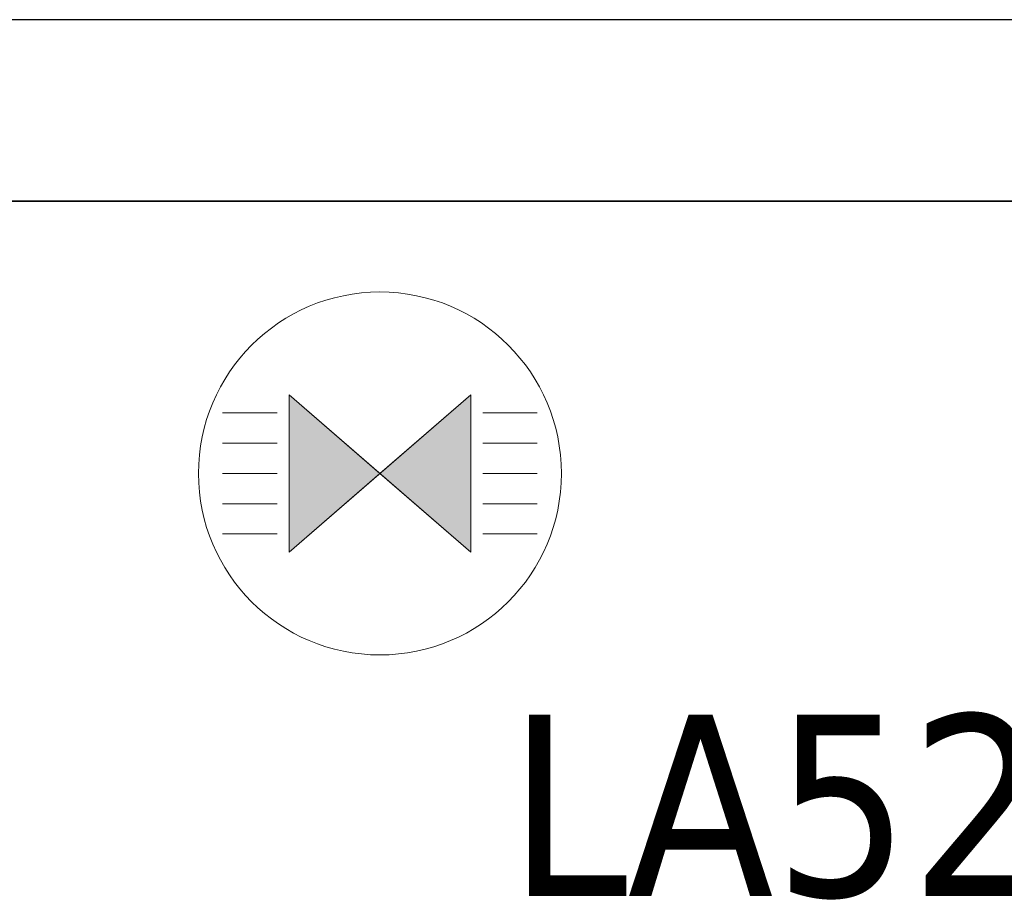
# Model space of a CAD drawing. Header units: metres. Extents: x 391.1 to 430.4, y 12.7 to 28.4.
# Tile 81 of 186: x 403.357 to 404.171, y 27.494 to 28.221. Entities that reach past the tile are written whole.
import ezdxf

# ---------------------------------------------------------------- set-up
doc = ezdxf.new("R2010")
doc.units = ezdxf.units.M
doc.layers.add('01_SUELOS', color=7, linetype='Continuous', lineweight=25, true_color=0x007f00)
for name, color, linetype, lineweight in [('A-DETL-GENF-OTLN', 7, 'Continuous', 18), ('A-WALL-____-MCUT', 7, 'Continuous', 25), ('A-WALL-____-OTLN', 7, 'Continuous', 25), ('E-LITE-EQPM-IDEN', 7, 'Continuous', 30)]:
    doc.layers.add(name, color=color, linetype=linetype, lineweight=lineweight)
doc.styles.add('Tahoma_4', font='tahoma.ttf', dxfattribs={"height": 0.15})

# ---------------------------------------------------------------- blocks, each defined once
blk = doc.blocks.new('Family - Envans PB-155714-02_ENLLUMENAT_P0')
at = {"layer": 'A-WALL-____-MCUT', "color": 253, "true_color": 0xaaaaaa}
for p, q in [((2.61, 0.15), (0, 0.15)), ((0, 0), (2.61, 0))]:
    blk.add_line(p, q, dxfattribs=at)
at = {"layer": 'A-WALL-____-OTLN', "color": 253, "true_color": 0xaaaaaa}
for p, q in [((2.61, 0.15), (0, 0.15)), ((0, 0), (2.61, 0))]:
    blk.add_line(p, q, dxfattribs=at)
at = {"layer": 'A-WALL-____-OTLN', "color": 253, "lineweight": 18, "true_color": 0xaaaaaa}
blk.add_line((0, 0), (2.61, 0), dxfattribs=at)
blk = doc.blocks.new('Family - LONDR55-XX_ZZ-ARQ-CAA-M3D-Londres55-155971-02_ENLLUMENAT_P0')
at = {"layer": '01_SUELOS', "color": 9, "true_color": 0xaad4aa}
for p, q in [((8.5373, 14.87017), (5.92943, 14.87017)), ((8.5373, 14.87017), (5.92943, 14.87017)), ((5.92943, 14.87017), (8.5373, 14.87017)), ((5.92943, 14.87017), (8.5373, 14.87017))]:
    blk.add_line(p, q, dxfattribs=at)
blk = doc.blocks.new('LONDR55-XX_ZZ-ARQ-CAA-M3D-Londres55_ifc-1-02_ENLLUMENAT_P0')
at = {"layer": '01_SUELOS', "color": 253, "lineweight": 18, "true_color": 0xaaaaaa}
blk.add_blockref('Family - LONDR55-XX_ZZ-ARQ-CAA-M3D-Londres55-155971-02_ENLLUMENAT_P0', (397.32915, 13.20061), dxfattribs=at)
at = {"layer": 'A-WALL-____-OTLN', "color": 253, "lineweight": 18, "true_color": 0xaaaaaa, "rotation": 180}
blk.add_blockref('Family - Envans PB-155714-02_ENLLUMENAT_P0', (405.86645, 28.22078), dxfattribs=at)
blk = doc.blocks.new('ZYR_06_01 Detector Sostre - 01 Detector Presencia 360º-846082-02_ENLLUMENAT_P0')
at = {"layer": 'A-DETL-GENF-OTLN', "true_color": 0x00c400}
for points in [[(-0.075, -0.065), (0, 0), (-0.075, 0.065), (-0.075, 0.06019)], [(0.075, -0.065), (0.075, 0.065), (0, 0)]]:
    blk.add_hatch(color=92, dxfattribs=at).paths.add_polyline_path(points)
at = {"layer": 'A-DETL-GENF-OTLN', "color": 92, "true_color": 0x00c400}
for p, q in [((0, 0), (-0.075, 0.065)), ((-0.075, 0.065), (-0.075, -0.065)), ((-0.075, 0.065), (-0.075, -0.065)), ((-0.075, 0.065), (0.075, -0.065)), ((0.075, 0.065), (-0.075, -0.065)), ((0.075, 0.065), (0, 0)), ((0.075, -0.065), (0.075, 0.065)), ((0.075, 0.065), (0.075, -0.065)), ((-0.085, 0.05), (-0.13001, 0.05)), ((0.085, 0.05), (0.13001, 0.05)), ((-0.085, 0.025), (-0.13001, 0.025)), ((0.085, 0.025), (0.13001, 0.025)), ((-0.085, 0), (-0.13001, 0)), ((-0.075, -0.065), (0, 0)), ((0, 0), (0.075, -0.065)), ((0.085, 0), (0.13001, 0)), ((-0.085, -0.025), (-0.13001, -0.025)), ((0.085, -0.025), (0.13001, -0.025)), ((-0.085, -0.05), (-0.13001, -0.05)), ((0.085, -0.05), (0.13001, -0.05))]:
    blk.add_line(p, q, dxfattribs=at)
blk.add_circle((0, 0), 0.15, dxfattribs=at)

msp = doc.modelspace()

# ---------------------------------------------------------------- block references
at = {"lineweight": 5}
msp.add_blockref('LONDR55-XX_ZZ-ARQ-CAA-M3D-Londres55_ifc-1-02_ENLLUMENAT_P0', (0, 0), dxfattribs=at)
at = {"layer": 'A-DETL-GENF-OTLN', "color": 92, "true_color": 0x00c400}
msp.add_blockref('ZYR_06_01 Detector Sostre - 01 Detector Presencia 360º-846082-02_ENLLUMENAT_P0', (403.65496, 27.84571), dxfattribs=at)

# ---------------------------------------------------------------- texts
at = {"layer": 'E-LITE-EQPM-IDEN', "insert": (403.76085, 27.64636), "char_height": 0.15, "width": 0.7375525, "attachment_point": 1, "style": 'Tahoma_4'}
msp.add_mtext('LA52.5', dxfattribs=at)

doc.saveas('drawing.dxf')
